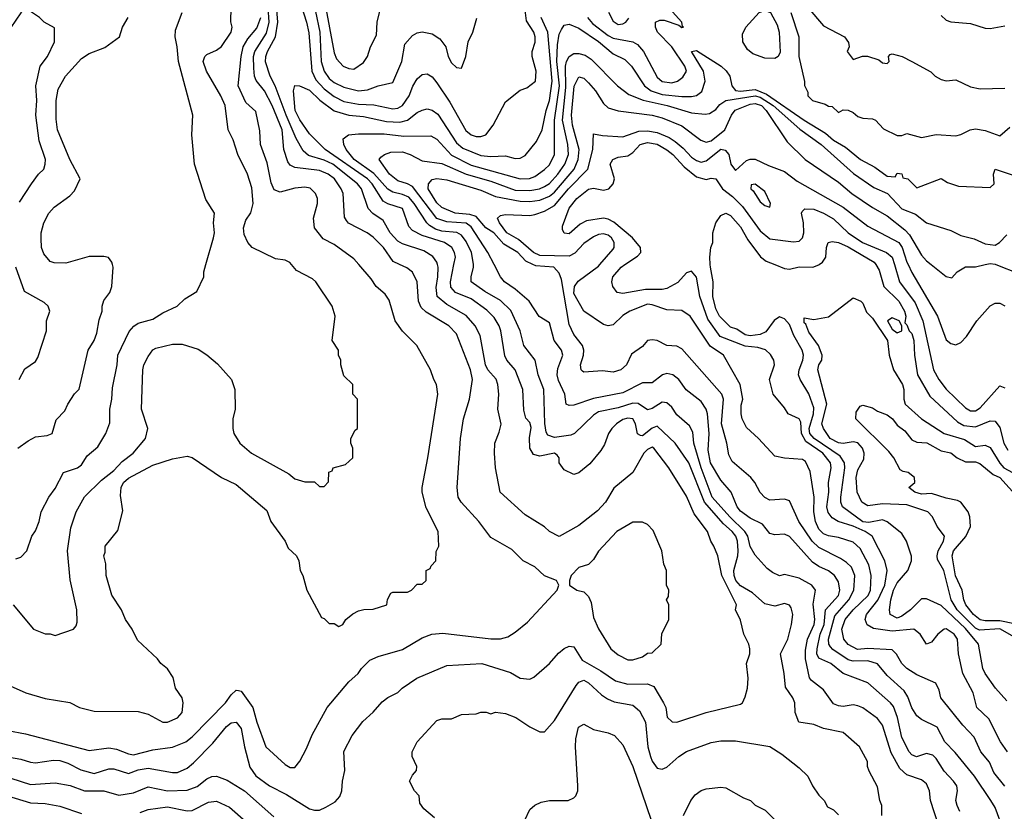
# Model space of a CAD drawing. Header units: inches. Extents: x 1793389 to 1900389, y 320802 to 470796.
# Tile 201 of 256: x 1822266 to 1826288, y 387766 to 391001. Entities that reach past the tile are written whole.
import ezdxf

# ---------------------------------------------------------------- set-up
doc = ezdxf.new("R2010")
doc.units = ezdxf.units.IN
doc.header["$MEASUREMENT"] = 0
doc.layers.add('B8328', color=7, linetype='Continuous')
doc.layers.add('B8329', color=7, linetype='Continuous')

msp = doc.modelspace()

# ---------------------------------------------------------------- linework, layer by layer
at = {"layer": 'B8328', "color": 2}
for points, elevation in [([(1822176.1, 387996.1), (1822270, 387979.3), (1822310, 387967.3), (1822330, 387964), (1822404.2, 387975.8), (1822430, 387974.4), (1822462.9, 387962.9), (1822515.4, 387935.4), (1822570, 387920.3), (1822630, 387939.5), (1822650, 387939.5), (1822710, 387921.3), (1822750, 387935.6), (1822790, 387943.1), (1822890, 387924.9), (1822910, 387925.3), (1822950, 387943), (1822976.1, 387963.9), (1823054.6, 388045.4), (1823110, 388113), (1823130, 388127.7), (1823150, 388130.7), (1823170, 388104.7), (1823183.8, 388030), (1823206.2, 387946.2), (1823230, 387910.8), (1823286.8, 387870), (1823355.1, 387835.1), (1823450, 387776), (1823470, 387771), (1823490, 387771.3), (1823516.4, 387783.6), (1823554.6, 387805.4), (1823572.9, 387827.1), (1823582, 387850), (1823584, 387890), (1823593.6, 387933.6), (1823589.4, 388010.6), (1823624.1, 388075.9), (1823666.8, 388133.2), (1823710, 388171), (1823746.8, 388213.2), (1823770, 388231), (1823810, 388251.3), (1823828.7, 388270), (1823888.7, 388310), (1824010, 388362.8), (1824154, 388370), (1824270, 388334), (1824310, 388310.8), (1824350, 388306.8), (1824365.6, 388314.4), (1824430, 388371), (1824466.8, 388413.2), (1824490, 388431), (1824510, 388441), (1824530, 388438), (1824563.4, 388383.4), (1824640.2, 388340.2), (1824699.2, 388299.2), (1824750, 388285.3), (1824830, 388287), (1824855.9, 388275.9), (1824896.3, 388210), (1824904.9, 388190), (1824911.1, 388151.1), (1824931.6, 388131.6), (1824950, 388131.3), (1825070, 388170.8), (1825210, 388204.7), (1825218, 388210), (1825230, 388234), (1825239, 388270), (1825242, 388310), (1825235.3, 388370), (1825248.7, 388410), (1825249, 388430), (1825244, 388450), (1825224, 388490), (1825210, 388548), (1825189.4, 388589.4), (1825194, 388610), (1825134.3, 388730), (1825118, 388810), (1825102, 388850), (1825089, 388870), (1825075.3, 388910), (1825021.6, 388981.6), (1824990, 389054), (1824918, 389170), (1824856, 389250), (1824850, 389254.5), (1824830, 389245.1), (1824814.9, 389230), (1824770.5, 389150), (1824693.4, 389086.6), (1824658.8, 389030), (1824625.8, 388994.2), (1824550, 388934), (1824470, 388889.2), (1824430, 388909), (1824410, 388929), (1824330, 388978), (1824229, 389070), (1824209.2, 389170), (1824205.2, 389230), (1824206, 389270), (1824224.7, 389315.3), (1824232.5, 389347.5), (1824219.5, 389410), (1824222.9, 389470), (1824219.6, 389510), (1824212.3, 389532.2), (1824178.7, 389570), (1824168, 389590), (1824147, 389710), (1824127, 389750), (1824090, 389792), (1824010, 389837.6), (1823971.6, 389870), (1823966.5, 389906.5), (1823974.3, 389950), (1823975.1, 389990), (1823972.3, 390000)], 274), ([(1822202, 388290), (1822290.7, 388250.7), (1822370, 388227.3), (1822470.5, 388210.5), (1822510, 388190.8), (1822570, 388176), (1822750, 388174), (1822790, 388162.8), (1822850, 388130.8), (1822870, 388130.8), (1822910, 388147.7), (1822929, 388170), (1822934, 388210), (1822928.7, 388230), (1822902, 388270), (1822892.9, 388312.9), (1822870, 388348.7), (1822842, 388370), (1822829, 388389), (1822746.3, 388466.3), (1822725.2, 388510), (1822697.2, 388550), (1822682, 388590), (1822642, 388650), (1822619, 388730), (1822617.2, 388777.2), (1822608.7, 388810), (1822614.6, 388825.4), (1822615.3, 388850), (1822666, 388914), (1822686.3, 388993.7), (1822677, 389057), (1822679.6, 389090), (1822689.8, 389110.2), (1822710, 389127.7), (1822810, 389180.7), (1822890, 389206), (1822950, 389218), (1822970, 389212), (1823090.6, 389130.6), (1823150, 389101), (1823275.3, 388995.3), (1823291.3, 388950), (1823350.6, 388870.6), (1823362, 388842), (1823396, 388810), (1823406, 388790), (1823411.3, 388750), (1823422, 388730), (1823438, 388670), (1823498, 388558), (1823510, 388554), (1823530, 388534), (1823550, 388534), (1823570, 388522), (1823586, 388530), (1823598, 388550), (1823626.3, 388573.7), (1823650, 388586), (1823671.6, 388591.6), (1823710, 388592), (1823766, 388610), (1823768.4, 388631.6), (1823782, 388658), (1823790, 388662), (1823850, 388662), (1823866, 388670), (1823890, 388694), (1823910, 388694), (1823926, 388710), (1823926, 388750), (1823942, 388758), (1823946, 388770), (1823966, 388790), (1823967.3, 388827.3), (1823978, 388850), (1823975.3, 388910), (1823926.3, 389006.3), (1823909.2, 389070), (1823909.2, 389090), (1823932.7, 389210), (1823973.2, 389470), (1823969, 389510), (1823957.2, 389530), (1823944, 389570), (1823888.7, 389670), (1823830, 389728.7), (1823799, 389770), (1823774.5, 389854.5), (1823759.3, 389879.3), (1823722, 389910), (1823702, 389942), (1823651.1, 390000)], 282), ([(1822216.8, 388096.8), (1822290, 388083), (1822550, 388014.8), (1822630, 388025.5), (1822660.5, 388020.5), (1822710, 388000.7), (1822730, 387997.3), (1822810, 388017.1), (1822890, 388028), (1822944, 388050), (1822969.6, 388070.4), (1823107, 388210), (1823130, 388242.8), (1823150, 388261), (1823159.8, 388259.8), (1823170, 388258), (1823218.4, 388190), (1823234, 388130), (1823270.8, 388030), (1823350, 387958), (1823370, 387946), (1823390, 387946), (1823410, 387972), (1823437.5, 388022.5), (1823460.7, 388079.3), (1823521.2, 388190), (1823610, 388296), (1823648.7, 388330), (1823662, 388350), (1823696.5, 388383.5), (1823730, 388398.8), (1823830, 388427.3), (1823910, 388474.8), (1823949.6, 388490.4), (1823994.6, 388494.6), (1824190, 388470.7), (1824229.2, 388470.8), (1824260.2, 388479.8), (1824290, 388498), (1824340.2, 388539.8), (1824462, 388670), (1824468.7, 388690), (1824458, 388710), (1824410, 388728.7), (1824370, 388765.2), (1824322, 388790), (1824276.6, 388836.6), (1824190, 388885.2), (1824141.2, 388950), (1824069, 389030), (1824057.2, 389050), (1824053.2, 389090), (1824066.6, 389290), (1824079.3, 389370), (1824102.7, 389450), (1824115.1, 389530), (1824106.6, 389570), (1824050, 389717.2), (1824019.3, 389750), (1823926.2, 389806.2), (1823905.2, 389825.2), (1823894.7, 389850), (1823889.6, 389929.6), (1823870, 389969), (1823846.6, 389986.6), (1823817.8, 390000)], 278), ([(1822238.8, 388610), (1822322, 388510), (1822370, 388491.3), (1822390, 388491.3), (1822410, 388484.7), (1822486, 388510), (1822496.4, 388523.6), (1822500.4, 388539.6), (1822499, 388590), (1822472.1, 388712.1), (1822460.9, 388830), (1822474.8, 388925.2), (1822496, 388990), (1822530, 389051), (1822600.1, 389119.9), (1822650, 389159.1), (1822684, 389196), (1822729.3, 389230), (1822779.3, 389290), (1822789.3, 389330), (1822762.7, 389410), (1822769.3, 389570), (1822773.2, 389590), (1822790, 389624.7), (1822810, 389651.3), (1822822, 389658), (1822890, 389674.8), (1822930, 389674.8), (1822994.4, 389654.4), (1823030, 389631.3), (1823074, 389594), (1823131.3, 389530), (1823144.7, 389490), (1823146, 389410), (1823136, 389370), (1823136, 389330), (1823141, 389310), (1823164.7, 389270), (1823212, 389230), (1823365.4, 389145.4), (1823390, 389124.7), (1823430, 389112), (1823470, 389112), (1823490, 389094), (1823510, 389094), (1823527.3, 389112.7), (1823528.4, 389151.6), (1823542, 389158), (1823546, 389170), (1823596.4, 389183.6), (1823626, 389210), (1823626, 389250), (1823618, 389270), (1823618, 389290), (1823636.4, 389323.6), (1823646, 389330), (1823646, 389450), (1823626, 389470), (1823626, 389510), (1823590, 389546), (1823578, 389590), (1823578, 389610), (1823568, 389630), (1823568, 389650), (1823542, 389690), (1823554, 389790), (1823542, 389830), (1823475.3, 389930), (1823462, 389942), (1823396.5, 389976.5), (1823376.4, 390000)], 286), ([(1822264, 389530), (1822286.3, 389573.7), (1822330, 389604.7), (1822340.2, 389619.8), (1822375.3, 389730), (1822375.3, 389770), (1822388.7, 389810), (1822382, 389830), (1822365.6, 389845.6), (1822285.2, 389890), (1822249.6, 389990)], 298), ([(1822250, 388798), (1822270, 388804.7), (1822295.3, 388830), (1822315.3, 388890), (1822330, 388912), (1822345.2, 388950), (1822354, 388990), (1822384, 389050), (1822410, 389084.7), (1822445.2, 389150), (1822502, 389170), (1822518.3, 389181.7), (1822541.6, 389218.4), (1822584.5, 389255.5), (1822617.2, 389310), (1822633.2, 389353.2), (1822634, 389410), (1822642.7, 389450), (1822644.1, 389495.9), (1822663.7, 389590), (1822667, 389630), (1822713.1, 389726.9), (1822731.3, 389748.7), (1822750, 389760.5), (1822810, 389777.3), (1822850, 389802.8), (1822909.3, 389830.7), (1822940.2, 389859.8), (1822988.7, 389890), (1823018, 389950), (1823018, 389970), (1823026.4, 390000)], 290), ([(1822258, 389250), (1822300.2, 389279.8), (1822330, 389296), (1822378, 389302), (1822398, 389310), (1822414.6, 389365.4), (1822450, 389402), (1822462, 389430), (1822490, 389472), (1822508.9, 389491.1), (1822546, 389650), (1822569.2, 389690), (1822580.2, 389719.8), (1822590, 389774), (1822602, 389810), (1822602, 389830), (1822610, 389854), (1822633.6, 389886.4), (1822642, 389910), (1822648, 389990), (1822645, 390000)], 294), ([(1825788, 387750), (1825788, 387790), (1825779, 387810), (1825770, 387866), (1825735.3, 387930), (1825728.7, 387950), (1825729, 387970), (1825696, 388030), (1825629.1, 388089.1), (1825550, 388105.2), (1825510, 388120.9), (1825448.9, 388131.1), (1825433.2, 388170), (1825432.3, 388210), (1825423.7, 388230), (1825393.6, 388273.6), (1825389.3, 388330), (1825373.2, 388410), (1825404, 388470), (1825419.3, 388530), (1825423.7, 388570), (1825417.2, 388597.2), (1825410, 388609), (1825390, 388616), (1825350, 388605.2), (1825310, 388614), (1825259.1, 388659.1), (1825210, 388687.8), (1825191.6, 388710), (1825183.9, 388730), (1825183.1, 388750), (1825199.8, 388810), (1825200.4, 388830), (1825197.6, 388870), (1825190.9, 388890), (1825176.9, 388910), (1825141.4, 388941.4), (1825063.5, 389030), (1824999.7, 389190), (1824943.7, 389270), (1824870, 389339.3), (1824850, 389332), (1824810, 389300.7), (1824802, 389302), (1824790, 389309), (1824781.3, 389350), (1824770, 389369.4), (1824750, 389372.8), (1824730, 389367), (1824704, 389350), (1824684, 389330), (1824670.7, 389310), (1824655.2, 389264.8), (1824639.9, 389240.1), (1824594.4, 389185.6), (1824550, 389148.7), (1824530, 389142), (1824490, 389162), (1824469.5, 389189.5), (1824469.2, 389210), (1824462, 389222), (1824450, 389229.2), (1824390, 389216.9), (1824364.8, 389224.7), (1824349.7, 389250), (1824347.9, 389292.1), (1824355.1, 389335.1), (1824350, 389355.3), (1824332.9, 389372.9), (1824325.4, 389405.4), (1824320.9, 389490), (1824289.3, 389570), (1824256, 389610), (1824247.8, 389627.8), (1824231.5, 389730), (1824224.2, 389750), (1824204.2, 389784.2), (1824174.3, 389814.3), (1824110, 389859.7), (1824045.8, 389885.8), (1824027.3, 389907.3), (1824025.4, 389930), (1824039.8, 390000)], 270), ([(1826019.3, 387710), (1825987, 387810), (1825982.7, 387850), (1825970, 387879), (1825950, 387895.1), (1825890, 387915.1), (1825861.1, 387941.1), (1825825.7, 388005.7), (1825790, 388119), (1825770, 388145.2), (1825710, 388189.3), (1825690, 388198), (1825670, 388200.9), (1825630, 388194.5), (1825610, 388197), (1825590, 388206), (1825550, 388262.7), (1825500.7, 388300.7), (1825492.1, 388312.1), (1825475.6, 388390), (1825475.2, 388424.8), (1825484.4, 388470), (1825510.9, 388530), (1825514.2, 388550), (1825507.2, 388612.8), (1825517.2, 388670), (1825502, 388690), (1825450, 388719), (1825390, 388734), (1825370, 388729), (1825341.5, 388741.5), (1825319.1, 388759.1), (1825270, 388812.7), (1825250, 388849), (1825239.7, 388890), (1825228.5, 388910), (1825167.1, 388970), (1825095.1, 389050), (1825049.8, 389170), (1825019.1, 389270), (1825015.2, 389315.2), (1825001.3, 389341.3), (1824950, 389386), (1824930, 389417.2), (1824910, 389435.1), (1824890, 389437.6), (1824850, 389412), (1824830, 389407), (1824792.3, 389432.3), (1824770, 389434.3), (1824710, 389414.7), (1824630, 389398.7), (1824610, 389385.1), (1824532.4, 389310), (1824516.7, 389303.3), (1824450, 389294), (1824423.3, 389303.3), (1824415.9, 389315.9), (1824411.2, 389351.2), (1824407.3, 389490), (1824383.6, 389550), (1824372, 389610), (1824324.5, 389670), (1824309.6, 389730), (1824272.3, 389812.3), (1824230, 389853.6), (1824166, 389890), (1824109.4, 389930), (1824109.5, 389950), (1824119.6, 389990), (1824119.2, 390000)], 266), ([(1826106.2, 387766.2), (1826095.1, 387790), (1826089.5, 387810), (1826097, 387850), (1826094, 387870), (1826080.9, 387890), (1826042.7, 387930), (1826010, 387982.7), (1825995.8, 387995.8), (1825970, 388002.9), (1825929.6, 387989.6), (1825910, 387997.2), (1825899.3, 388010), (1825870, 388068.7), (1825851.3, 388150), (1825834.8, 388194.7), (1825823.7, 388210), (1825730, 388292), (1825630, 388329.3), (1825579.3, 388370), (1825530, 388392.7), (1825522.6, 388410), (1825523.5, 388430), (1825535.3, 388490), (1825551.6, 388530), (1825557.3, 388590), (1825610, 388648.4), (1825615.8, 388670), (1825610, 388704), (1825594, 388730), (1825570, 388749.6), (1825530, 388766), (1825504.4, 388784.4), (1825410, 388889.4), (1825390, 388899.3), (1825350, 388896), (1825330, 388901.2), (1825299.7, 388939.7), (1825250, 388963.6), (1825210, 388992.3), (1825196.2, 389010), (1825172.3, 389070), (1825130, 389119.3), (1825088.4, 389190), (1825078.7, 389241.3), (1825082, 389310), (1825075.8, 389390), (1825069.6, 389410), (1825050, 389440.9), (1824988.2, 389488.2), (1824958, 389530), (1824933.2, 389550), (1824910, 389555.6), (1824891.3, 389550), (1824850, 389517.2), (1824810, 389517), (1824730, 389475.8), (1824610, 389452.6), (1824530, 389425.2), (1824510, 389424), (1824498, 389430), (1824492.3, 389470), (1824466.3, 389526.3), (1824461.3, 389550), (1824464.4, 389575.6), (1824484.5, 389630), (1824479.3, 389650), (1824449.3, 389690), (1824430, 389762), (1824387.9, 389787.9), (1824346.6, 389850), (1824290, 389899.5), (1824246, 389930), (1824229.3, 389950), (1824204, 390000)], 262), ([(1826285.2, 387690), (1826250, 387782), (1826232.7, 387810), (1826166, 387910), (1826086.7, 388006.7), (1826044.5, 388050), (1826013.2, 388110), (1825950, 388141.2), (1825930, 388157.2), (1825910, 388189), (1825894.3, 388234.3), (1825878.8, 388258.8), (1825810, 388320.9), (1825770, 388369.4), (1825730, 388381.3), (1825670, 388379.8), (1825650, 388385.7), (1825587.2, 388427.2), (1825578.4, 388438.4), (1825571.3, 388450), (1825569.8, 388470), (1825595.4, 388564.6), (1825652.6, 388630), (1825673, 388670), (1825677.6, 388730), (1825663.3, 388763.3), (1825643.5, 388783.5), (1825618.8, 388798.8), (1825530, 388844.2), (1825502.4, 388870), (1825448, 388950), (1825410, 389035.3), (1825390, 389041.2), (1825330, 389037.2), (1825310, 389049), (1825290, 389068.7), (1825269.3, 389110), (1825252.7, 389130), (1825176.1, 389196.1), (1825162.7, 389222.7), (1825155.1, 389270), (1825132.8, 389350), (1825140.5, 389450), (1825134, 389470), (1824970, 389656), (1824950, 389666.6), (1824909.6, 389669.6), (1824870, 389689.3), (1824850, 389693.2), (1824830.7, 389689.3), (1824810, 389665.2), (1824765.5, 389634.5), (1824744.7, 389590), (1824722, 389570), (1824690, 389561.2), (1824646.3, 389566.3), (1824570, 389561.2), (1824564.5, 389564.5), (1824559, 389570), (1824557.2, 389590), (1824569.5, 389630), (1824569.6, 389650), (1824564.5, 389670), (1824530, 389714), (1824510, 389755.3), (1824479.7, 389939.7), (1824470, 389965.2), (1824448, 389990), (1824374.3, 389994.3), (1824362.3, 390000)], 258), ([(1826290, 387869.4), (1826245.2, 387925.2), (1826227.9, 387967.9), (1826192, 388010), (1826165.2, 388070), (1826118.3, 388118.3), (1826029.3, 388230), (1826022, 388262), (1826008, 388290), (1825930, 388324.5), (1825890, 388349.6), (1825869.7, 388369.7), (1825848.2, 388408.2), (1825830, 388426.6), (1825730, 388431), (1825687.6, 388427.6), (1825650, 388447.6), (1825631.8, 388470), (1825624.4, 388510), (1825638, 388550), (1825671.2, 388590), (1825731.4, 388648.6), (1825741.1, 388670), (1825744, 388730), (1825734.1, 388774.1), (1825699.8, 388839.7), (1825670, 388866.6), (1825610, 388885.6), (1825570, 388891.8), (1825550, 388899.6), (1825530, 388919.3), (1825516.9, 388950), (1825509.7, 388989.7), (1825511.1, 389050), (1825494.5, 389154.5), (1825476, 389196), (1825464, 389204), (1825389.4, 389209.4), (1825350, 389218), (1825284, 389290), (1825234.2, 389334.2), (1825217.2, 389370), (1825213.2, 389390), (1825213.6, 389426.4), (1825219.3, 389450), (1825209.6, 389509.6), (1825141.2, 389630), (1825086.9, 389666.9), (1825004, 389790), (1824970, 389812.7), (1824910, 389815.1), (1824850, 389836.2), (1824830, 389838.4), (1824758, 389810), (1824730, 389792.7), (1824690, 389754), (1824670, 389749.4), (1824650, 389755.1), (1824570, 389809.4), (1824530, 389882), (1824531.8, 389910), (1824547.3, 389932.7), (1824630, 389993.4), (1824635.7, 390000)], 254), ([(1826301.6, 388010), (1826272.3, 388050), (1826224.2, 388144.2), (1826176, 388190), (1826160.9, 388250), (1826118.7, 388330), (1826100.5, 388410), (1826097, 388470), (1826082.7, 388490), (1826050, 388512), (1826042, 388510), (1826016, 388490), (1825990, 388457.2), (1825970, 388449.2), (1825944, 388490), (1825918, 388510), (1825830, 388503.1), (1825753.3, 388513.3), (1825727.7, 388527.7), (1825719.5, 388550), (1825725.1, 388570), (1825771.4, 388628.6), (1825800.4, 388690), (1825809.6, 388750), (1825799.6, 388790), (1825747.8, 388890), (1825719.6, 388910), (1825670, 388931.9), (1825609.8, 388949.8), (1825585.2, 388965.2), (1825567.9, 388987.9), (1825563.1, 389010), (1825571.2, 389070), (1825569.7, 389110), (1825581.1, 389170), (1825577.7, 389190), (1825547.1, 389230), (1825477.6, 389277.6), (1825459.3, 389310), (1825456.6, 389356.6), (1825450, 389369.3), (1825405.2, 389390), (1825390, 389415.3), (1825344, 389470), (1825329.3, 389530), (1825349.3, 389590), (1825346, 389610), (1825333.3, 389633.3), (1825312.1, 389652.1), (1825280.9, 389660.9), (1825230, 389666.4), (1825126.7, 389706.7), (1825077.1, 389777.1), (1825044.8, 389870), (1825030, 389948.7), (1825010, 389973.2), (1824990, 389966), (1824953.6, 389926.4), (1824910, 389903), (1824890, 389898.7), (1824822, 389898), (1824730, 389882), (1824706.3, 389886.3), (1824689, 389910), (1824684, 389930), (1824689.3, 389950), (1824722.7, 389990), (1824737.7, 390000)], 250), ([(1826298.3, 388218.3), (1826252.7, 388270), (1826209.4, 388330), (1826200.9, 388350), (1826182, 388450), (1826130, 388513.5), (1826030, 388607.3), (1825970, 388634), (1825950, 388634), (1825904.9, 388590), (1825870, 388563.6), (1825850, 388555.1), (1825821.2, 388570), (1825819.3, 388590), (1825824.7, 388630), (1825834.8, 388670), (1825850, 388700.4), (1825894.5, 388750), (1825909.2, 388789.2), (1825909.2, 388809.2), (1825889, 388870), (1825870, 388902), (1825809.6, 388949.6), (1825790, 388957), (1825734.1, 388945.9), (1825710, 388949), (1825627.6, 389010), (1825620.5, 389030), (1825620.4, 389050), (1825636.8, 389170), (1825635.4, 389190), (1825617.7, 389217.7), (1825511.1, 389290), (1825494, 389310), (1825490.7, 389330), (1825508.7, 389390), (1825510, 389415.3), (1825490, 389472.7), (1825454.5, 389530), (1825447, 389550), (1825449.6, 389570), (1825465.4, 389610), (1825467.1, 389630), (1825462.3, 389650), (1825427.6, 389710), (1825410, 389755.1), (1825390, 389778), (1825370, 389786), (1825348.4, 389771.6), (1825314, 389726), (1825290, 389715.1), (1825250, 389708.5), (1825230, 389712.7), (1825195.6, 389735.6), (1825170, 389744.5), (1825125.1, 389790), (1825110, 389819), (1825097, 389870), (1825099.3, 389930), (1825087.6, 389990), (1825087, 390000)], 246), ([(1825350.3, 390000), (1825390, 389983.8), (1825410, 389982), (1825450, 389990.5), (1825506, 389990), (1825530, 389999.1), (1825531.2, 390000)], 246), ([(1825762.7, 390000), (1825777.3, 389977.3), (1825796.4, 389910), (1825857, 389850), (1825880.5, 389810), (1825886, 389790), (1825882, 389762), (1825890, 389754), (1825898.8, 389730), (1825910, 389718.8), (1825918.9, 389690), (1825920.5, 389630), (1825932.7, 389550), (1825983.1, 389463.1), (1826097.1, 389357.1), (1826122.4, 389342.4), (1826170, 389337), (1826230, 389362.4), (1826250, 389360.5), (1826270, 389334.8), (1826285.7, 389270), (1826302.2, 389242.2)], 246), ([(1825839.3, 390000), (1825860.3, 389930), (1825923.6, 389843.6), (1825955.6, 389770), (1825998.4, 389570), (1826020.4, 389530), (1826050, 389490.5), (1826130, 389414.9), (1826150, 389402.4), (1826170, 389402.4), (1826190, 389415.5), (1826270, 389504.7), (1826290, 389496)], 250), ([(1825894.9, 390000), (1825910, 389967.3), (1826014.9, 389790), (1826050, 389692), (1826070, 389678), (1826090, 389672), (1826110, 389682), (1826133.6, 389706.4), (1826175.3, 389770), (1826230, 389832), (1826250, 389842), (1826270, 389842), (1826290, 389831.3)], 254), ([(1825988.6, 390000), (1826050, 389951), (1826073.6, 389946.4), (1826095.3, 389970), (1826130, 389991), (1826170, 389990.7), (1826209.5, 390000)], 258), ([(1826253.9, 390000), (1826350, 389961.6), (1826370, 389958), (1826390, 389960.7), (1826430, 389978.8), (1826477, 389983), (1826490, 389992), (1826492, 390000)], 258), ([(1826330, 388478.4), (1826270, 388511.6), (1826187, 388507), (1826170, 388515.3), (1826096.1, 388590), (1826070.9, 388630), (1826041.1, 388750), (1826015.3, 388795.3), (1826013.3, 388810), (1826018, 388830), (1826039.5, 388870), (1826044, 388890), (1826013.2, 388930), (1825994, 388970), (1825975.3, 388990), (1825890, 389018.5), (1825790, 389022.2), (1825730, 389014.5), (1825706.6, 389030), (1825687.3, 389070), (1825683, 389130), (1825690, 389161), (1825714.8, 389205.2), (1825716, 389230), (1825709.3, 389250), (1825690, 389272), (1825670, 389276.2), (1825630.3, 389269.7), (1825610, 389271.6), (1825577, 389290), (1825549.5, 389330), (1825542.9, 389350), (1825562.4, 389430), (1825525.6, 389570), (1825529.7, 389590.3), (1825542.7, 389610), (1825543.7, 389630), (1825529.6, 389669.6), (1825490, 389724), (1825477.2, 389757.2), (1825470, 389762), (1825470, 389782), (1825510, 389776), (1825570, 389786.8), (1825670, 389864.7), (1825702, 389850), (1825710, 389842), (1825725.5, 389805.5), (1825750, 389780.7), (1825810.3, 389690), (1825817.1, 389630), (1825835.3, 389570), (1825872.4, 389510), (1825877.1, 389490), (1825877.1, 389450), (1825883, 389430), (1825950, 389370.4), (1826042.8, 389310), (1826125, 389285), (1826170, 389257.4), (1826210, 389261.7), (1826230, 389252.7), (1826270, 389188.2), (1826286.4, 389170), (1826321.6, 389150)], 242), ([(1826330, 388532), (1826270, 388544.7), (1826210, 388544.5), (1826190, 388548.5), (1826162.6, 388570), (1826131.2, 388610), (1826122.6, 388630), (1826115.8, 388670), (1826088.1, 388728.1), (1826075.6, 388810), (1826080.5, 388830), (1826130.8, 388889.2), (1826149.7, 388930), (1826147.3, 388970), (1826140.4, 388990), (1826110, 389029.6), (1826096.5, 389036.5), (1826050, 389045.4), (1825990, 389064.5), (1825950, 389061.6), (1825922, 389070), (1825898, 389090), (1825922, 389110), (1825921.2, 389130), (1825895.3, 389150), (1825874.2, 389154.2), (1825862, 389162), (1825836.2, 389210), (1825816.4, 389236.4), (1825681.2, 389370), (1825683.2, 389396.8), (1825699, 389421), (1825710, 389426), (1825750, 389414.8), (1825770, 389401), (1825810, 389386), (1825831.3, 389370), (1825850, 389344.7), (1825881.4, 389321.4), (1825910, 389283.8), (1825930, 389274.9), (1825971.5, 389271.6), (1826030, 389239.1), (1826070, 389230.8), (1826096, 389210), (1826130, 389194.4), (1826170, 389194.4), (1826188.1, 389188.1), (1826242.3, 389142.3), (1826270.3, 389130), (1826345.7, 389045.7)], 238), ([(1823960.4, 387740.4), (1823916.4, 387776.4), (1823900.4, 387800.4), (1823898, 387830), (1823878, 387850), (1823858, 387890), (1823870, 387914), (1823887.3, 387932.7), (1823888, 387950), (1823868.7, 387990), (1823868.7, 388010), (1823889, 388050), (1823970, 388138), (1823990, 388144.7), (1824030, 388144.7), (1824070, 388162), (1824130, 388164.7), (1824150, 388171.3), (1824171.1, 388171.1), (1824190, 388164.7), (1824209, 388171), (1824250, 388166), (1824292, 388150), (1824350, 388111), (1824390, 388091.3), (1824410, 388091.3), (1824450, 388138), (1824539.3, 388280.7), (1824550, 388294), (1824570, 388302), (1824590, 388290.7), (1824642.3, 388242.3), (1824666.6, 388226.6), (1824694.2, 388214.2), (1824770, 388200.7), (1824797.5, 388177.5), (1824822, 388130), (1824832.2, 388030), (1824842.4, 387990), (1824850, 387971), (1824870, 387942.8), (1824890, 387938.8), (1824910, 387946.8), (1824959, 387990), (1824990, 388010.6), (1825090, 388047.3), (1825130, 388054), (1825190, 388054), (1825330, 388030.8), (1825379.8, 387999.8), (1825450, 387944.7), (1825484.7, 387910), (1825504.7, 387870), (1825530, 387832), (1825552, 387810), (1825565.4, 387785.4), (1825590, 387772), (1825610, 387752)], 270), ([(1824329.5, 387730), (1824350, 387774), (1824370, 387791), (1824395.5, 387804.5), (1824430, 387810.7), (1824506, 387810), (1824530, 387821), (1824537.2, 387830), (1824545.2, 387850), (1824546, 387870), (1824536, 388030), (1824538, 388062), (1824549.1, 388110.9), (1824570, 388122), (1824610, 388101), (1824670, 388086.8), (1824695.9, 388075.9), (1824730, 388038), (1824770.6, 387950), (1824845.5, 387730)], 266), ([(1822230, 387901.6), (1822310, 387876.4), (1822410, 387883), (1822471.9, 387871.9), (1822530.4, 387850.4), (1822610, 387850.5), (1822670, 387832.7), (1822730, 387842.4), (1822790, 387866), (1822870, 387850.4), (1822950, 387852.7), (1822990, 387868), (1823030, 387899.3), (1823050, 387908.2), (1823070, 387910.6), (1823113.3, 387893.3), (1823184, 387850), (1823303.8, 387743.8)], 270), ([(1822170, 387842.8), (1822310, 387801.1), (1822370, 387798.7), (1822430, 387787.2), (1822517.7, 387757.7)], 266), ([(1824978, 387750), (1825008, 387810), (1825025.6, 387834.4), (1825050, 387851.3), (1825070, 387858), (1825130, 387864.7), (1825150, 387862), (1825222, 387822), (1825250.9, 387810.9), (1825270, 387792), (1825311.1, 387771.1), (1825350, 387732)], 266), ([(1822758, 387762), (1822790, 387774.4), (1822870, 387784.9), (1822950, 387768.4), (1822970, 387770.4), (1823036.6, 387803.4), (1823070, 387808), (1823122.9, 387782.9), (1823190, 387724.4)], 266)]:
    msp.add_lwpolyline(points, dxfattribs=dict(at, elevation=elevation))
for points, elevation in [([(1825830, 389782), (1825810.8, 389770), (1825830, 389736.3), (1825850, 389720.7), (1825868.7, 389730), (1825869, 389750), (1825858, 389770)], 246), ([(1824810, 388948), (1824770, 388948), (1824704.7, 388910), (1824630, 388828.7), (1824610, 388795.3), (1824590, 388775.3), (1824550, 388762), (1824518, 388730), (1824511.3, 388710), (1824512, 388690), (1824542, 388670), (1824570, 388662.8), (1824590, 388644.7), (1824599.9, 388619.9), (1824610, 388558), (1824630, 388511.3), (1824681, 388430), (1824710, 388406), (1824750, 388386), (1824770, 388386), (1824810, 388398), (1824830, 388412), (1824850, 388414), (1824886, 388450), (1824888.4, 388491.6), (1824918, 388550), (1824918, 388610), (1824908, 388630), (1824916.4, 388643.6), (1824918, 388670), (1824908, 388690), (1824908, 388750), (1824896.4, 388776.4), (1824888.7, 388830), (1824853.2, 388913.2), (1824830, 388938)], 278)]:
    msp.add_lwpolyline(points, close=True, dxfattribs=dict(at, elevation=elevation))
at = {"layer": 'B8329', "color": 2}
for points, elevation in [([(1823972.3, 390000), (1823969.5, 390010), (1823953.6, 390033.6), (1823916.2, 390056.2), (1823830, 390085.1), (1823810, 390096.3), (1823778.9, 390130), (1823750, 390179.5), (1823708.3, 390208.3), (1823689.7, 390229.7), (1823662.4, 390310), (1823646, 390330), (1823544.7, 390410), (1823510, 390426.8), (1823445.7, 390445.7), (1823424.1, 390464.1), (1823395.7, 390515.7), (1823353.8, 390610), (1823309.8, 390729.8), (1823288.2, 390770), (1823270, 390828.7), (1823271.1, 390850), (1823277.7, 390870), (1823310.9, 390930), (1823319.8, 390990), (1823312.9, 391072.9)], 274), ([(1823406, 391090), (1823437.7, 390990), (1823446.4, 390946.4), (1823458.9, 390790), (1823475.5, 390755.5), (1823510, 390717.4), (1823550, 390686.3), (1823590, 390666.3), (1823650, 390656.1), (1823712.9, 390652.9), (1823790, 390635.8), (1823810, 390639.5), (1823830, 390650.6), (1823856.2, 390690), (1823871.5, 390728.5), (1823890, 390758.8), (1823910, 390776), (1823930, 390778.8), (1823950, 390766.8), (1823970, 390742.8), (1824023, 390663), (1824087.9, 390547.9), (1824110, 390530.5), (1824130, 390523.8), (1824150, 390523), (1824170, 390530.8), (1824199.3, 390570), (1824250, 390664.7), (1824310, 390712), (1824338, 390722), (1824373.2, 390750), (1824376, 390790), (1824359.3, 390850), (1824359.3, 390870), (1824371.4, 390908.6), (1824371.6, 390930), (1824366, 390950), (1824336.1, 390996.1), (1824329.6, 391050)], 274), ([(1823512.6, 391070), (1823550, 390864.7), (1823560.3, 390840.3), (1823586.8, 390810), (1823610, 390800.7), (1823630, 390798.8), (1823670, 390826), (1823686, 390850), (1823699.3, 390890), (1823723.2, 390936.8), (1823726.6, 390990), (1823745.2, 391070)], 282), ([(1822265.4, 390254.6), (1822313.2, 390330), (1822342.7, 390370), (1822363.7, 390390), (1822369.6, 390410), (1822371.6, 390430), (1822345.8, 390505.8), (1822331.6, 390610), (1822335.6, 390670), (1822332, 390730), (1822349, 390810), (1822379, 390850), (1822408, 390910), (1822407.3, 390967.3), (1822366, 390990), (1822346, 391010), (1822290, 391048), (1822270, 391028), (1822230, 390968)], 298), ([(1823026.4, 390000), (1823057.2, 390110), (1823061.2, 390130), (1823057.2, 390170), (1823062, 390210), (1823025.6, 390265.6), (1822979.3, 390410), (1822969.4, 390530.6), (1822973.2, 390610), (1822914, 390830), (1822909.4, 390890), (1822900.9, 390930), (1822902, 390958), (1822929.2, 391030)], 290), ([(1823376.4, 390000), (1823368.9, 390008.9), (1823350, 390018), (1823310, 390024), (1823215.3, 390070), (1823197.2, 390090), (1823182.5, 390122.5), (1823179.3, 390150), (1823190, 390182), (1823210, 390212), (1823219.3, 390250), (1823213.8, 390313.8), (1823196, 390370), (1823157.2, 390450), (1823137.2, 390510), (1823117.2, 390550), (1823104.5, 390650), (1823087, 390690), (1823029.3, 390790), (1823015.3, 390830), (1823022, 390850), (1823030, 390858), (1823070, 390876), (1823090, 390891), (1823129, 390950), (1823134, 390970), (1823128.4, 390991.6), (1823129.1, 391050.9)], 286), ([(1823817.8, 390000), (1823792, 390012), (1823752.3, 390070), (1823710, 390112.3), (1823685.2, 390130), (1823609.5, 390169.5), (1823600.2, 390180.2), (1823593.2, 390193.2), (1823586.6, 390290), (1823579.5, 390310), (1823551.6, 390350), (1823526, 390370), (1823490, 390384.7), (1823390, 390396.2), (1823370, 390406), (1823360.5, 390420.5), (1823345.1, 390470), (1823338.5, 390550), (1823297.6, 390650), (1823265.1, 390710), (1823232.2, 390752.2), (1823225.4, 390770), (1823222, 390802), (1823220.4, 390850), (1823225.7, 390870), (1823274.3, 390945.7), (1823284.4, 390990), (1823281, 391050)], 278), ([(1823474, 391034), (1823491.3, 390950), (1823497.3, 390830), (1823510, 390790.7), (1823530, 390760.4), (1823550, 390743.7), (1823590, 390725.3), (1823649.5, 390710.5), (1823686.2, 390713.8), (1823730, 390730.5), (1823790, 390744), (1823827.3, 390830), (1823839.5, 390900.5), (1823870, 390936), (1823890, 390946.8), (1823910, 390950.8), (1823950, 390942.8), (1823982.5, 390922.5), (1824006.8, 390890), (1824016, 390850), (1824030, 390824.7), (1824050, 390804.7), (1824070, 390802), (1824088.7, 390850), (1824097.2, 390910), (1824117.2, 390950), (1824132.9, 391007.1)], 278), ([(1824584.6, 391010), (1824605.5, 390985.4), (1824670, 390935.6), (1824690, 390925.2), (1824770, 390910.4), (1824790, 390899.3), (1824814.4, 390870), (1824870, 390765.5), (1824890, 390748.7), (1824930, 390742.6), (1824953.2, 390750), (1824974.7, 390765.3), (1824989.4, 390790), (1824982.9, 390810), (1824929.6, 390890), (1824871.6, 390950), (1824862.4, 390970), (1824863.7, 390990), (1824880.8, 390999.2), (1824898.9, 390998.9), (1824958, 390978), (1824970, 390968.4), (1824978, 390970), (1824973.2, 390973.2), (1824971.1, 390991.1), (1824932.3, 391032.3)], 270), ([(1824671.5, 391031.5), (1824690, 390994), (1824710, 390980.4), (1824730, 390983.8), (1824741.2, 390990), (1824753.6, 391006.4)], 274), ([(1825416, 391030), (1825448.2, 390930), (1825448.5, 390850), (1825472, 390748), (1825472, 390732), (1825484.7, 390704.7), (1825486, 390690), (1825504.7, 390670), (1825556, 390656), (1825570, 390646.8), (1825585.4, 390645.4), (1825610, 390622), (1825630, 390632), (1825650, 390631.3), (1825670, 390622), (1825690, 390604.7), (1825710, 390598), (1825750, 390596), (1825762, 390590), (1825794.4, 390554.4), (1825850, 390526.8), (1825870, 390526.8), (1825890, 390536), (1825950, 390518.8), (1826010, 390531), (1826090, 390526), (1826110, 390531), (1826149.2, 390550.8), (1826170, 390554), (1826210, 390547.3), (1826270, 390526), (1826310, 390561)], 270), ([(1825486, 391050), (1825550, 390976), (1825634.8, 390930), (1825652, 390908), (1825654, 390890), (1825646, 390870), (1825670, 390838), (1825708.7, 390851.3), (1825728.9, 390851.1), (1825776, 390836), (1825790, 390824.7), (1825810, 390822), (1825818, 390830), (1825815.3, 390850), (1825821.2, 390858.8), (1825830, 390861), (1825870.4, 390850.4), (1825910.4, 390830.4), (1825988.1, 390788.1), (1826006, 390770), (1826030, 390756), (1826050, 390751.3), (1826090, 390754.8), (1826150, 390726.8), (1826190, 390718), (1826290, 390721)], 274), ([(1826030, 391018), (1826050, 390998), (1826070, 390991.3), (1826150, 390984.7), (1826210, 390966), (1826230, 390964.7), (1826290, 390976)], 278), ([(1822645, 390000), (1822642, 390010), (1822628.9, 390028.9), (1822610, 390033.2), (1822550, 390033.2), (1822454.4, 390005.6), (1822406.8, 390006.8), (1822390, 390013.2), (1822363.6, 390043.6), (1822355.1, 390070), (1822352.7, 390107.3), (1822353.2, 390130), (1822364, 390170), (1822385.2, 390210), (1822405.8, 390234.2), (1822470, 390281), (1822490, 390301), (1822512.7, 390350), (1822470, 390428.7), (1822420.7, 390550), (1822414.2, 390594.2), (1822414, 390670), (1822422.7, 390717.3), (1822452.3, 390770), (1822518, 390842), (1822550, 390862), (1822613.4, 390886.6), (1822674, 390930), (1822686, 390970), (1822709.3, 391010)], 294), ([(1823651.1, 390000), (1823630, 390024), (1823550, 390082.7), (1823505.6, 390105.6), (1823469.6, 390149.6), (1823465.2, 390190), (1823482, 390250), (1823482, 390270), (1823474, 390290), (1823451.7, 390311.7), (1823430, 390316), (1823390, 390312), (1823330, 390296), (1823305.6, 390305.6), (1823293.4, 390333.4), (1823276.2, 390416.2), (1823249.6, 390490), (1823246, 390546), (1823230, 390626), (1823190, 390662), (1823158, 390730), (1823169.7, 390850), (1823178.3, 390890), (1823197.3, 390922.7), (1823234.2, 390965.8), (1823250.6, 391009.4)], 282), ([(1824039.8, 390000), (1824046, 390030), (1824042.4, 390050), (1824031.6, 390070), (1824001.2, 390090), (1823910, 390119.1), (1823870, 390139.5), (1823855.3, 390155.3), (1823829.4, 390229.4), (1823770, 390248), (1823750, 390259.7), (1823706, 390330), (1823686.9, 390350), (1823514, 390470), (1823450, 390534.5), (1823410, 390592), (1823391.5, 390630), (1823383.7, 390710), (1823390, 390732), (1823409, 390731), (1823450, 390712.2), (1823492, 390672), (1823550, 390628.7), (1823610, 390610.3), (1823670, 390605.7), (1823764.2, 390584.2), (1823818.7, 390581.3), (1823849.8, 390590.2), (1823890, 390621.6), (1823910, 390630.5), (1823930, 390636.3), (1823950, 390630.7), (1823974.3, 390614.3), (1824050, 390497.1), (1824075.8, 390475.8), (1824150, 390446.3), (1824190, 390442), (1824250, 390444.9), (1824290, 390434), (1824310, 390434.8), (1824330, 390446), (1824377.2, 390502.8), (1824399.6, 390550), (1824416.4, 390630), (1824430, 390671), (1824440.3, 390750), (1824423.1, 390950), (1824396.3, 391010)], 270), ([(1824119.2, 390000), (1824118.7, 390010), (1824111.3, 390050), (1824090, 390094.5), (1824070, 390119.6), (1824051.7, 390131.7), (1823990, 390136.5), (1823964.2, 390144.2), (1823939.2, 390159.2), (1823928.2, 390170), (1823877.6, 390250), (1823855, 390275), (1823830, 390286.6), (1823790, 390296), (1823770, 390308.2), (1823711.9, 390371.9), (1823631.5, 390430), (1823599.6, 390470), (1823589.4, 390490), (1823586.6, 390513.4), (1823609.5, 390530.5), (1823650, 390534.9), (1823754.1, 390534.1), (1823834.9, 390525.1), (1823945.8, 390525.8), (1823970, 390513), (1824030, 390447.4), (1824110, 390406.7), (1824310, 390350.3), (1824348.3, 390351.7), (1824370, 390360.3), (1824410, 390388.2), (1824430, 390408), (1824451.1, 390450), (1824450.6, 390590), (1824470.5, 390730), (1824460.2, 390830), (1824462.3, 390897.7), (1824470, 390941), (1824478.9, 390961.1), (1824490, 390978), (1824510, 390982.8), (1824550, 390966), (1824630, 390911.7), (1824690, 390861.6), (1824737.3, 390837.3), (1824764.9, 390810), (1824818.4, 390730), (1824845.5, 390710), (1824890, 390694.7), (1824970, 390686.3), (1825010, 390687), (1825030, 390690.4), (1825052.4, 390707.6), (1825065.4, 390750), (1825058.7, 390790), (1825009.6, 390870), (1825030, 390874.3), (1825130.7, 390810.7), (1825151.9, 390791.9), (1825166.5, 390770), (1825175.2, 390730), (1825190, 390711.8), (1825210, 390708.6), (1825270, 390715.4), (1825316.9, 390696.9), (1825470.4, 390590), (1825557.4, 390537.4), (1825590, 390508.8), (1825639.6, 390479.6), (1825700.7, 390430), (1825758.4, 390398.4), (1825810, 390360.7), (1825842, 390358), (1825850, 390374), (1825870, 390371.3), (1825874, 390354), (1825894, 390350), (1825930, 390314), (1826030, 390351.3), (1826056, 390336), (1826100.5, 390320.5), (1826230, 390315.5), (1826246.6, 390330), (1826244.2, 390370), (1826250, 390390.4), (1826340.5, 390360.5)], 266), ([(1824204, 390000), (1824178.7, 390050), (1824110, 390154.7), (1824088.9, 390168.9), (1824010, 390175.1), (1823970, 390188.5), (1823870, 390318.4), (1823850, 390329.7), (1823810, 390342.4), (1823776.2, 390370), (1823734, 390430), (1823741.5, 390438.5), (1823755.3, 390450), (1823781.3, 390458.7), (1823830, 390460.3), (1823861, 390450), (1823910, 390424), (1823990, 390413.4), (1824090, 390369.1), (1824190, 390340.7), (1824290, 390303.9), (1824350, 390302.4), (1824389.8, 390310.2), (1824410, 390319.6), (1824430, 390331.8), (1824464.4, 390370), (1824492.4, 390410), (1824507.1, 390450), (1824504.8, 390490), (1824483.2, 390590), (1824496.4, 390723.6), (1824494.8, 390810), (1824498.9, 390830), (1824510, 390850.7), (1824530, 390863), (1824550, 390863), (1824575.6, 390855.6), (1824599.9, 390839.9), (1824707.7, 390730), (1824754.4, 390694.4), (1824812.2, 390672.2), (1824910.2, 390650.2), (1825010, 390620.4), (1825066, 390614), (1825083.2, 390616.8), (1825110, 390634), (1825125.6, 390654.4), (1825149.7, 390670.3), (1825270, 390688.8), (1825290, 390683.9), (1825343.5, 390650), (1825452.8, 390552.8), (1825539.3, 390490), (1825671.5, 390371.5), (1825754.4, 390314.4), (1825810.7, 390290), (1825870, 390228.2), (1825925.8, 390205.8), (1825970.7, 390170.7), (1826070, 390139.3), (1826110, 390119.3), (1826164.9, 390104.9), (1826210, 390085.5), (1826250, 390078.8), (1826268.7, 390090), (1826298, 390122)], 262), ([(1824362.3, 390000), (1824333.6, 390013.6), (1824300.7, 390050), (1824243.8, 390083.8), (1824202.9, 390130), (1824169.8, 390149.8), (1824130, 390196.9), (1824104.4, 390204.4), (1824045.2, 390210), (1823990, 390233), (1823970, 390251.8), (1823934, 390310), (1823935.1, 390330), (1823950, 390347.3), (1823970, 390352.4), (1824010, 390346.4), (1824150, 390303.6), (1824210, 390278.7), (1824310, 390258.5), (1824350, 390257.7), (1824390, 390263.2), (1824430, 390280.2), (1824450, 390296.5), (1824530.6, 390389.4), (1824547.7, 390430), (1824550.8, 390470), (1824524.1, 390570), (1824519.3, 390610), (1824531.2, 390728.8), (1824550, 390767.3), (1824570, 390762), (1824590, 390743), (1824618.4, 390710), (1824650, 390658.8), (1824670, 390640.7), (1824710, 390627.7), (1824850, 390610.3), (1824890, 390599.5), (1824970, 390566.7), (1825048.9, 390508.9), (1825070, 390500.4), (1825090, 390505.7), (1825146, 390550), (1825173.3, 390610), (1825188.9, 390631.1), (1825250, 390655.2), (1825270, 390657.6), (1825295.8, 390650), (1825315.3, 390630), (1825401.2, 390501.2), (1825474, 390430), (1825610, 390336.4), (1825664.9, 390290), (1825750, 390232.7), (1825810, 390199.5), (1825882.2, 390142.2), (1825901.2, 390121.2), (1825950, 390038.8), (1825970, 390014.8), (1825988.6, 390000)], 258), ([(1824635.7, 390000), (1824690, 390062.8), (1824694.5, 390070), (1824694.5, 390090), (1824683.7, 390110), (1824670, 390119.6), (1824650, 390125.1), (1824630, 390122.9), (1824610, 390114), (1824570, 390086.6), (1824533.5, 390046.5), (1824510, 390035.1), (1824390, 390037.8), (1824364.7, 390050), (1824303.2, 390103.2), (1824255.6, 390130), (1824226, 390170), (1824217.2, 390190), (1824230, 390200.7), (1824250, 390204.9), (1824350, 390200.4), (1824370, 390204.4), (1824410, 390218.9), (1824450, 390241.1), (1824507.3, 390310), (1824586, 390390), (1824607.3, 390470), (1824610, 390534), (1824646.8, 390526.8), (1824730, 390522), (1824795.2, 390544.8), (1824830, 390546.9), (1824870, 390540.2), (1824919.3, 390519.3), (1824943.4, 390503.4), (1824976.2, 390476.2), (1825010, 390439.3), (1825030, 390424.9), (1825050, 390418.4), (1825070, 390424.4), (1825130, 390472.2), (1825148.1, 390468.1), (1825162, 390450), (1825171.3, 390410), (1825190, 390384.7), (1825234.6, 390425.4), (1825250, 390431.3), (1825270, 390431.3), (1825324.5, 390404.5), (1825390, 390380.7), (1825441.4, 390341.4), (1825630, 390234.9), (1825730, 390157.1), (1825857.1, 390090), (1825870.3, 390070), (1825890.3, 390010), (1825894.9, 390000)], 254), ([(1824737.7, 390000), (1824790, 390034.8), (1824802.7, 390050), (1824802, 390070), (1824769.5, 390110), (1824693.4, 390173.4), (1824670, 390186), (1824650, 390189.6), (1824581.6, 390178.4), (1824555.2, 390164.8), (1824510, 390125.2), (1824490, 390128.7), (1824483.1, 390143.1), (1824483.1, 390156.9), (1824510, 390230.7), (1824542, 390270), (1824590, 390307.7), (1824610, 390312.7), (1824650, 390304.4), (1824672.3, 390310), (1824689.5, 390330), (1824695.1, 390350), (1824677.2, 390410), (1824689, 390430), (1824710, 390438.8), (1824750, 390444), (1824770, 390457.3), (1824800.9, 390490), (1824830, 390499.5), (1824870, 390491.7), (1824910, 390468.4), (1824933.7, 390450), (1824979.7, 390399.7), (1825030, 390358.4), (1825070, 390348), (1825090, 390353.4), (1825110, 390350.8), (1825137.1, 390310), (1825178.2, 390278.2), (1825218, 390238), (1825290, 390138), (1825330, 390105.5), (1825426.8, 390093.2), (1825450, 390096.3), (1825463.7, 390110), (1825469.6, 390130), (1825468, 390170), (1825459.3, 390210), (1825462.5, 390217.5), (1825472.5, 390227.5), (1825510, 390227), (1825550, 390210.3), (1825590, 390186.3), (1825650, 390130.3), (1825708.2, 390090), (1825807.3, 390050), (1825830.2, 390030.2), (1825839.3, 390000)], 250), ([(1825087, 390000), (1825085.1, 390030), (1825089.4, 390070), (1825097.2, 390090), (1825097.2, 390130), (1825109.3, 390170), (1825130, 390201), (1825150, 390210.8), (1825170, 390201), (1825210, 390154.8), (1825240.6, 390100.6), (1825291.6, 390031.6), (1825314.6, 390014.6), (1825350.3, 390000)], 246), ([(1825531.2, 390000), (1825545.2, 390010), (1825559.3, 390030), (1825561.2, 390070), (1825568.7, 390090), (1825585.2, 390094.8), (1825610, 390090.5), (1825650, 390072), (1825756.3, 390010), (1825762.7, 390000)], 246), ([(1826209.5, 390000), (1826230, 390004.9), (1826250, 390001.6), (1826253.9, 390000)], 258)]:
    msp.add_lwpolyline(points, dxfattribs=dict(at, elevation=elevation))
for points, elevation in [([(1825350, 390842.4), (1825310, 390843.1), (1825261.2, 390861.2), (1825238.4, 390878.4), (1825219.7, 390910), (1825218, 390942), (1825231.5, 390970), (1825287, 391030), (1825310, 391038), (1825333.4, 391030), (1825359.9, 390979.9), (1825368.4, 390950), (1825371.9, 390868.1), (1825364, 390850)], 266), ([(1825270, 390328), (1825254, 390326), (1825252, 390310), (1825262, 390302), (1825290, 390256), (1825310, 390241), (1825330, 390234), (1825332.7, 390250), (1825310, 390299)], 254)]:
    msp.add_lwpolyline(points, close=True, dxfattribs=dict(at, elevation=elevation))

doc.saveas('drawing.dxf')
